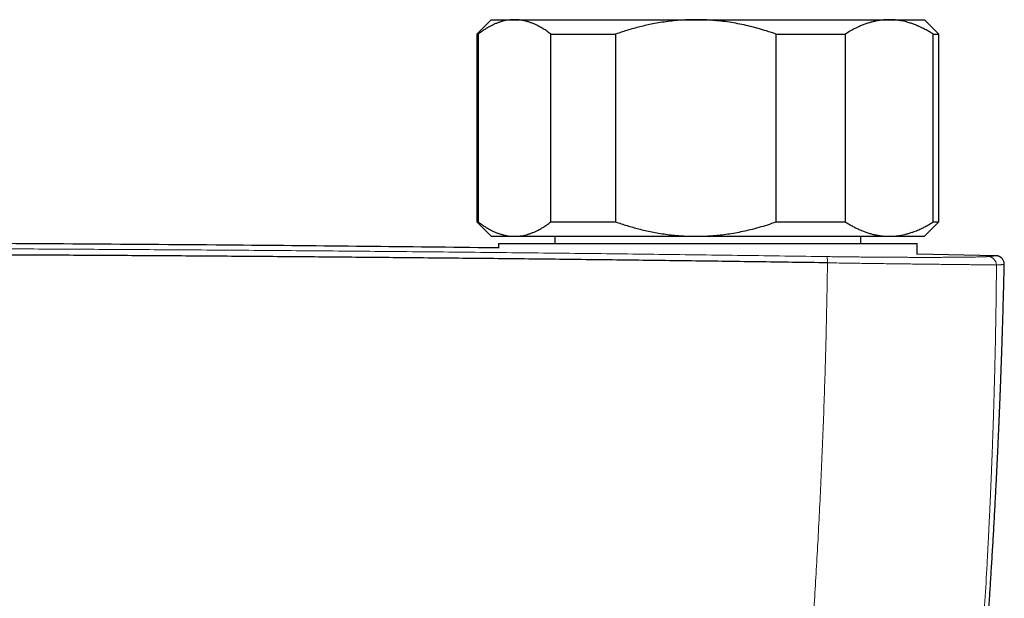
# Model space of a CAD drawing. Header units: millimetres. Extents: x 8 to 1267, y 12 to 1009.
# Tile 10 of 72: x 613 to 681, y 496 to 536. Entities that reach past the tile are written whole.
import ezdxf

# ---------------------------------------------------------------- set-up
doc = ezdxf.new("R2010")
doc.units = ezdxf.units.MM

msp = doc.modelspace()

# ---------------------------------------------------------------- linework, layer by layer
at = {"color": 7, "linetype": 'Continuous', "lineweight": 30}
for p, q in [((645.267, 535.763), (644.267, 534.763)), ((645.267, 535.763), (646.883, 535.763)), ((646.883, 535.763), (659.441, 535.763)), ((659.441, 535.763), (672.824, 535.763)), ((672.824, 535.763), (675.267, 535.763)), ((676.267, 534.763), (675.267, 535.763)), ((644.267, 534.763), (644.267, 521.763)), ((644.267, 534.763), (644.369, 534.763)), ((644.369, 534.763), (644.369, 521.763)), ((649.397, 534.763), (653.881, 534.763)), ((649.397, 521.763), (649.397, 534.763)), ((653.881, 534.763), (653.881, 521.763)), ((665, 521.763), (665, 534.763)), ((665, 534.763), (669.779, 534.763)), ((669.779, 534.763), (669.779, 521.763)), ((675.87, 521.763), (675.87, 534.763)), ((675.87, 534.763), (676.267, 534.763)), ((676.267, 521.763), (676.267, 534.763)), ((644.267, 521.763), (645.267, 520.763)), ((644.267, 521.763), (644.369, 521.763)), ((649.397, 521.763), (653.881, 521.763)), ((665, 521.763), (669.779, 521.763)), ((675.267, 520.763), (676.267, 521.763)), ((675.87, 521.763), (676.267, 521.763)), ((645.267, 520.763), (646.883, 520.763)), ((645.767, 520.263), (645.767, 519.948)), ((645.767, 520.263), (645.767, 519.948)), ((645.767, 520.263), (674.767, 520.263)), ((646.883, 520.763), (659.441, 520.763)), ((649.667, 520.763), (649.667, 520.263)), ((659.441, 520.763), (672.824, 520.763)), ((670.867, 520.263), (670.867, 520.763)), ((672.824, 520.763), (675.267, 520.763)), ((674.767, 519.512), (674.767, 520.263)), ((674.767, 519.512), (674.767, 520.263)), ((680.188, 519.423), (674.767, 519.522)), ((680.188, 519.424), (680.191, 519.424)), ((680.791, 518.809), (680.791, 518.809))]:
    msp.add_line(p, q, dxfattribs=at)
at = {"color": 252, "linetype": 'Continuous', "lineweight": 0}
for centre, radius, start, end in [((667.471, 519.023), 1.085, 354.92601, 18.01908), ((679.651, 518.764), 0.599, 1.0493, 88.69972)]:
    msp.add_arc(centre, radius, start, end, dxfattribs=at)
at = {"color": 7, "linetype": 'Continuous', "lineweight": 30}
for points, knots in [([(646.883, 535.763), (646.854, 535.763), (646.757, 535.762), (646.593, 535.751), (646.39, 535.725), (646.187, 535.686), (645.985, 535.634), (645.782, 535.568), (645.579, 535.49), (645.376, 535.398), (645.173, 535.294), (644.97, 535.178), (644.768, 535.051), (644.568, 534.913), (644.435, 534.813), (644.369, 534.763)], [0, 0, 0, 0, 0.0340833, 0.1131545, 0.1922436, 0.2713156, 0.3509971, 0.4306954, 0.5103787, 0.5917439, 0.6731244, 0.7544921, 0.8363232, 0.9181665, 1, 1, 1, 1]), ([(649.397, 534.763), (649.308, 534.829), (649.131, 534.962), (648.862, 535.139), (648.613, 535.284), (648.384, 535.401), (648.177, 535.494), (647.97, 535.573), (647.759, 535.64), (647.543, 535.694), (647.324, 535.733), (647.103, 535.758), (646.956, 535.761), (646.883, 535.763)], [0, 0, 0, 0, 0.109372, 0.218767, 0.328131, 0.410671, 0.49321, 0.574832, 0.656453, 0.742319, 0.828229, 0.914137, 1, 1, 1, 1]), ([(659.441, 535.763), (659.376, 535.763), (659.133, 535.762), (658.71, 535.748), (658.173, 535.712), (657.638, 535.657), (657.106, 535.585), (656.602, 535.498), (656.126, 535.402), (655.679, 535.299), (655.23, 535.183), (654.78, 535.055), (654.328, 534.915), (654.03, 534.814), (653.881, 534.763)], [0, 0, 0, 0, 0.034084, 0.128739, 0.223478, 0.318251, 0.413003, 0.507668, 0.588539, 0.669425, 0.750299, 0.833527, 0.916769, 1, 1, 1, 1]), ([(665, 534.763), (664.889, 534.801), (664.668, 534.877), (664.259, 535.007), (663.772, 535.151), (663.204, 535.3), (662.629, 535.43), (662.049, 535.541), (661.464, 535.63), (660.893, 535.696), (660.339, 535.739), (659.86, 535.76), (659.561, 535.762), (659.441, 535.763)], [0, 0, 0, 0, 0.061792, 0.123584, 0.226989, 0.330418, 0.433817, 0.538163, 0.642542, 0.746882, 0.841685, 0.936486, 1, 1, 1, 1]), ([(672.824, 535.763), (672.792, 535.763), (672.677, 535.762), (672.48, 535.752), (672.234, 535.726), (671.988, 535.687), (671.743, 535.635), (671.499, 535.57), (671.256, 535.493), (671.014, 535.404), (670.741, 535.29), (670.438, 535.145), (670.107, 534.966), (669.888, 534.83), (669.779, 534.763)], [0, 0, 0, 0, 0.031425, 0.110774, 0.190158, 0.269544, 0.348895, 0.428219, 0.507572, 0.586929, 0.666257, 0.777491, 0.888758, 1, 1, 1, 1]), ([(675.87, 534.763), (675.789, 534.813), (675.628, 534.913), (675.385, 535.051), (675.16, 535.168), (674.954, 535.267), (674.747, 535.358), (674.517, 535.449), (674.266, 535.535), (674.034, 535.602), (673.82, 535.654), (673.602, 535.698), (673.359, 535.733), (673.092, 535.758), (672.914, 535.761), (672.824, 535.763)], [0, 0, 0, 0, 0.0819221, 0.1639537, 0.2459846, 0.3076853, 0.3693858, 0.4519239, 0.5340019, 0.6156225, 0.6788735, 0.7421243, 0.828009, 0.9138934, 1, 1, 1, 1]), ([(644.369, 521.763), (644.435, 521.713), (644.568, 521.612), (644.769, 521.475), (644.972, 521.347), (645.176, 521.23), (645.382, 521.124), (645.591, 521.031), (645.803, 520.95), (646.016, 520.883), (646.231, 520.83), (646.448, 520.791), (646.665, 520.767), (646.81, 520.764), (646.883, 520.763)], [0, 0, 0, 0, 0.0819772, 0.1639643, 0.2459391, 0.32836, 0.4107942, 0.4932125, 0.577312, 0.6614293, 0.7455265, 0.8303443, 0.9151831, 1, 1, 1, 1]), ([(646.883, 520.763), (646.912, 520.763), (647.009, 520.764), (647.174, 520.775), (647.376, 520.8), (647.579, 520.84), (647.781, 520.892), (647.983, 520.957), (648.184, 521.035), (648.383, 521.124), (648.606, 521.238), (648.854, 521.382), (649.127, 521.561), (649.307, 521.695), (649.397, 521.763)], [0, 0, 0, 0, 0.034084, 0.113224, 0.192398, 0.271574, 0.350716, 0.430549, 0.510382, 0.588811, 0.667242, 0.778147, 0.889086, 1, 1, 1, 1]), ([(653.881, 521.763), (654.012, 521.718), (654.274, 521.628), (654.671, 521.504), (655.07, 521.387), (655.491, 521.274), (655.933, 521.167), (656.396, 521.067), (656.871, 520.979), (657.359, 520.904), (657.858, 520.844), (658.359, 520.799), (658.886, 520.769), (659.247, 520.765), (659.441, 520.763)], [0, 0, 0, 0, 0.073206, 0.146413, 0.219746, 0.293079, 0.37655, 0.460036, 0.543505, 0.632063, 0.720667, 0.809267, 0.897821, 1, 1, 1, 1]), ([(659.441, 520.763), (659.505, 520.763), (659.738, 520.764), (660.138, 520.776), (660.642, 520.808), (661.145, 520.857), (661.655, 520.923), (662.172, 521.007), (662.695, 521.11), (663.244, 521.236), (663.816, 521.387), (664.412, 521.563), (664.804, 521.696), (665, 521.763)], [0, 0, 0, 0, 0.034084, 0.122971, 0.211908, 0.300847, 0.389739, 0.483739, 0.577766, 0.671771, 0.781168, 0.890596, 1, 1, 1, 1]), ([(669.779, 521.763), (669.857, 521.714), (670.013, 521.617), (670.249, 521.483), (670.487, 521.358), (670.728, 521.243), (670.972, 521.138), (671.217, 521.046), (671.464, 520.965), (671.713, 520.898), (671.964, 520.843), (672.217, 520.802), (672.472, 520.774), (672.674, 520.764), (672.792, 520.763), (672.824, 520.763)], [0, 0, 0, 0, 0.0794932, 0.1589953, 0.2384863, 0.3188735, 0.3992729, 0.4796576, 0.5605704, 0.6414987, 0.7224094, 0.8044588, 0.886527, 0.9685754, 1, 1, 1, 1]), ([(672.824, 520.763), (672.909, 520.764), (673.078, 520.767), (673.332, 520.789), (673.565, 520.822), (673.777, 520.862), (673.988, 520.911), (674.22, 520.976), (674.493, 521.067), (674.787, 521.183), (675.083, 521.318), (675.358, 521.46), (675.615, 521.604), (675.785, 521.71), (675.87, 521.763)], [0, 0, 0, 0, 0.081643, 0.16348, 0.245317, 0.306969, 0.36862, 0.45121, 0.533021, 0.636903, 0.740788, 0.827146, 0.913506, 1, 1, 1, 1]), ([(645.767, 519.959), (645.671, 519.96), (642.585, 520), (636.511, 520.064), (627.009, 520.155), (616.973, 520.229), (606.403, 520.285), (595.833, 520.318), (585.797, 520.329), (576.294, 520.321), (567.326, 520.296), (558.357, 520.256), (549.389, 520.2), (540.421, 520.127), (532.213, 520.049), (526.995, 519.985), (524.767, 519.958)], [0, 0, 0, 0, 0.002383, 0.0765, 0.150617, 0.23797, 0.325324, 0.412679, 0.500033, 0.574152, 0.648271, 0.72239, 0.796508, 0.870626, 0.944743, 1, 1, 1, 1]), ([(668.552, 518.927), (666.932, 518.95), (663.692, 518.996), (658.829, 519.061), (653.963, 519.121), (649.095, 519.177), (644.225, 519.229), (639.445, 519.276), (634.757, 519.318), (630.16, 519.356), (625.561, 519.39), (620.962, 519.42), (616.361, 519.447), (611.759, 519.47), (607.157, 519.489), (602.553, 519.505), (597.95, 519.517), (593.373, 519.525), (588.823, 519.53), (584.301, 519.531), (579.779, 519.528), (575.229, 519.522), (570.653, 519.513), (566.049, 519.499), (561.446, 519.482), (556.844, 519.461), (552.27, 519.437), (547.724, 519.409), (543.207, 519.378), (538.691, 519.344), (534.146, 519.305), (529.571, 519.263), (524.968, 519.217), (520.366, 519.167), (515.767, 519.113), (511.169, 519.056), (506.574, 518.995), (503.512, 518.951), (501.982, 518.929)], [0, 0, 0, 0, 0.0292677, 0.0585355, 0.0878036, 0.1170719, 0.1463404, 0.1756091, 0.2032055, 0.230802, 0.2583986, 0.2859954, 0.3135923, 0.3411894, 0.3687865, 0.3963837, 0.423981, 0.4515783, 0.4786829, 0.5057876, 0.5328922, 0.5599969, 0.5875944, 0.6151918, 0.6427893, 0.6703867, 0.697984, 0.7250885, 0.7521929, 0.7792972, 0.8064015, 0.8340588, 0.8617159, 0.889373, 0.9170299, 0.9446868, 0.9723434, 1, 1, 1, 1]), ([(678.426, 479.115), (678.428, 479.131), (678.432, 479.174), (678.438, 479.242), (678.445, 479.316), (678.452, 479.388), (678.459, 479.461), (678.467, 479.539), (678.475, 479.624), (678.483, 479.714), (678.495, 479.84), (678.511, 480.004), (678.531, 480.212), (678.552, 480.44), (678.575, 480.683), (678.598, 480.931), (678.621, 481.174), (678.645, 481.436), (678.67, 481.712), (678.696, 482), (678.721, 482.267), (678.743, 482.513), (678.762, 482.726), (678.779, 482.916), (678.795, 483.095), (678.812, 483.286), (678.83, 483.49), (678.851, 483.727), (678.875, 484), (678.902, 484.313), (678.931, 484.645), (678.961, 484.998), (678.989, 485.325), (679.014, 485.622), (679.036, 485.885), (679.059, 486.157), (679.082, 486.435), (679.105, 486.711), (679.129, 486.995), (679.152, 487.281), (679.175, 487.566), (679.196, 487.832), (679.216, 488.08), (679.234, 488.307), (679.251, 488.514), (679.266, 488.702), (679.279, 488.871), (679.29, 489.019), (679.3, 489.147), (679.309, 489.257), (679.317, 489.356), (679.324, 489.448), (679.33, 489.533), (679.337, 489.614), (679.344, 489.707), (679.352, 489.818), (679.363, 489.951), (679.374, 490.097), (679.387, 490.267), (679.401, 490.462), (679.418, 490.684), (679.436, 490.924), (679.455, 491.181), (679.475, 491.455), (679.501, 491.798), (679.53, 492.209), (679.565, 492.691), (679.601, 493.193), (679.637, 493.714), (679.674, 494.256), (679.712, 494.818), (679.751, 495.388), (679.789, 495.967), (679.826, 496.553), (679.865, 497.157), (679.904, 497.778), (679.943, 498.418), (679.981, 499.062), (680.02, 499.711), (680.057, 500.363), (680.095, 501.032), (680.132, 501.716), (680.166, 502.343), (680.196, 502.912), (680.222, 503.415), (680.247, 503.912), (680.272, 504.402), (680.295, 504.881), (680.318, 505.347), (680.338, 505.777), (680.356, 506.174), (680.373, 506.538), (680.389, 506.886), (680.403, 507.218), (680.417, 507.534), (680.431, 507.843), (680.444, 508.145), (680.456, 508.438), (680.467, 508.71), (680.478, 508.963), (680.487, 509.196), (680.496, 509.41), (680.503, 509.603), (680.51, 509.777), (680.516, 509.93), (680.522, 510.064), (680.526, 510.178), (680.53, 510.274), (680.533, 510.358), (680.535, 510.421), (680.537, 510.47), (680.539, 510.512), (680.541, 510.567), (680.544, 510.638), (680.547, 510.725), (680.551, 510.828), (680.555, 510.946), (680.56, 511.088), (680.567, 511.255), (680.574, 511.449), (680.581, 511.663), (680.59, 511.898), (680.599, 512.154), (680.608, 512.431), (680.618, 512.715), (680.628, 513.005), (680.638, 513.299), (680.648, 513.609), (680.658, 513.935), (680.669, 514.275), (680.68, 514.629), (680.691, 514.996), (680.702, 515.378), (680.713, 515.779), (680.725, 516.199), (680.737, 516.637), (680.749, 517.091), (680.761, 517.562), (680.773, 518.048), (680.783, 518.466), (680.789, 518.721), (680.791, 518.809)], [0, 0, 0, 0, 0.001211, 0.003149, 0.005075, 0.006711, 0.008498, 0.010437, 0.012528, 0.014772, 0.017169, 0.021828, 0.026973, 0.032604, 0.03872, 0.045006, 0.051033, 0.056799, 0.064433, 0.071557, 0.07817, 0.084273, 0.089866, 0.094034, 0.09847, 0.103215, 0.108267, 0.113628, 0.120896, 0.128664, 0.136929, 0.145694, 0.154957, 0.161292, 0.16784, 0.174602, 0.181577, 0.188556, 0.195213, 0.20277, 0.209858, 0.216476, 0.222625, 0.228305, 0.233427, 0.238096, 0.242313, 0.246077, 0.249159, 0.251856, 0.25431, 0.256593, 0.258704, 0.260649, 0.26265, 0.26567, 0.269003, 0.272648, 0.276605, 0.281723, 0.287284, 0.293287, 0.299732, 0.306621, 0.313897, 0.32547, 0.337553, 0.350145, 0.363247, 0.376859, 0.390982, 0.405614, 0.41991, 0.434662, 0.44987, 0.465535, 0.481657, 0.498236, 0.514287, 0.530744, 0.547609, 0.564882, 0.582562, 0.595181, 0.608, 0.620674, 0.632883, 0.645171, 0.656947, 0.66821, 0.677833, 0.687048, 0.695853, 0.704249, 0.712236, 0.719814, 0.727724, 0.735133, 0.74204, 0.748446, 0.75435, 0.759753, 0.764653, 0.769052, 0.772949, 0.776344, 0.779237, 0.781628, 0.783712, 0.78565, 0.786453, 0.787454, 0.788862, 0.790674, 0.792893, 0.795517, 0.798547, 0.801983, 0.806407, 0.811362, 0.816847, 0.822862, 0.829409, 0.836486, 0.844095, 0.851214, 0.858744, 0.866683, 0.875033, 0.883793, 0.892796, 0.902196, 0.911992, 0.922185, 0.932995, 0.944219, 0.955856, 0.967908, 0.980374, 0.993254, 1, 1, 1, 1]), ([(680.792, 518.809), (680.792, 518.835), (680.791, 518.885), (680.779, 518.958), (680.756, 519.034), (680.723, 519.108), (680.68, 519.175), (680.641, 519.223), (680.607, 519.257), (680.582, 519.279), (680.561, 519.296), (680.543, 519.31), (680.522, 519.324), (680.499, 519.339), (680.473, 519.354), (680.442, 519.369), (680.407, 519.383), (680.369, 519.397), (680.328, 519.408), (680.284, 519.416), (680.237, 519.422), (680.207, 519.423), (680.191, 519.424)], [0, 0, 0, 0, 0.037903, 0.074315, 0.108713, 0.155607, 0.196108, 0.229744, 0.25562, 0.273527, 0.283538, 0.300326, 0.324247, 0.355824, 0.395271, 0.450117, 0.51545, 0.591302, 0.677687, 0.774605, 0.882046, 1, 1, 1, 1])]:
    msp.add_open_spline(points, degree=3, knots=knots, dxfattribs=at)
at = {"color": 252, "linetype": 'Continuous', "lineweight": 0}
for points, knots in [([(668.503, 519.359), (666.567, 519.386), (662.695, 519.44), (656.882, 519.515), (651.065, 519.584), (645.245, 519.646), (639.423, 519.704), (633.597, 519.755), (627.77, 519.8), (622.173, 519.838), (616.808, 519.87), (611.676, 519.895), (606.542, 519.916), (601.613, 519.932), (596.888, 519.943), (592.55, 519.95), (589.134, 519.953), (586.968, 519.954), (586.016, 519.954), (585.631, 519.954), (585.489, 519.954), (585.444, 519.954), (585.4, 519.954), (585.356, 519.954), (585.311, 519.954), (585.15, 519.954), (584.86, 519.954), (584.428, 519.954), (583.959, 519.954), (583.452, 519.954), (582.909, 519.954), (582.34, 519.954), (581.747, 519.953), (581.132, 519.953), (580.484, 519.953), (579.802, 519.952), (579.058, 519.951), (578.248, 519.95), (577.371, 519.949), (576.451, 519.948), (575.491, 519.946), (574.489, 519.945), (573.446, 519.943), (572.362, 519.94), (571.256, 519.938), (570.13, 519.935), (568.985, 519.932), (567.803, 519.929), (566.584, 519.925), (565.327, 519.921), (564.059, 519.916), (562.78, 519.912), (561.493, 519.906), (560.173, 519.901), (558.82, 519.895), (557.433, 519.889), (556.014, 519.882), (554.561, 519.874), (553.076, 519.866), (551.558, 519.858), (549.953, 519.848), (548.259, 519.838), (546.548, 519.827), (545.348, 519.819), (544.672, 519.814), (544.459, 519.812), (544.246, 519.811), (544.032, 519.809), (543.818, 519.808), (542.976, 519.802), (541.522, 519.791), (539.472, 519.776), (537.468, 519.76), (535.511, 519.743), (533.612, 519.727), (531.769, 519.71), (529.982, 519.693), (528.24, 519.677), (526.532, 519.66), (524.858, 519.643), (523.218, 519.625), (521.625, 519.608), (520.079, 519.591), (518.579, 519.574), (517.126, 519.557), (515.719, 519.541), (514.359, 519.524), (513.045, 519.508), (511.777, 519.492), (510.556, 519.477), (509.381, 519.462), (508.252, 519.447), (507.198, 519.433), (506.216, 519.419), (505.304, 519.407), (504.431, 519.395), (503.596, 519.383), (502.8, 519.372), (502.283, 519.365), (502.031, 519.361)], [0, 0, 0, 0, 0.034999, 0.069998, 0.104998, 0.139997, 0.174997, 0.209997, 0.244997, 0.279997, 0.310798, 0.341598, 0.372398, 0.403199, 0.430303, 0.457407, 0.481259, 0.491754, 0.496371, 0.498403, 0.498669, 0.498935, 0.499201, 0.499467, 0.499733, 0.5, 0.502366, 0.504956, 0.50777, 0.510807, 0.514068, 0.517552, 0.521042, 0.524731, 0.528619, 0.532705, 0.536991, 0.542008, 0.547273, 0.552785, 0.558545, 0.564553, 0.570808, 0.57731, 0.584061, 0.590705, 0.597573, 0.604664, 0.611979, 0.619518, 0.62728, 0.634803, 0.642526, 0.650446, 0.658566, 0.666885, 0.675402, 0.684118, 0.693032, 0.702146, 0.711458, 0.721931, 0.732644, 0.742271, 0.743546, 0.744823, 0.746104, 0.747388, 0.748675, 0.749966, 0.762554, 0.774865, 0.786899, 0.798655, 0.810135, 0.82114, 0.831878, 0.842348, 0.852551, 0.862687, 0.872544, 0.882124, 0.891424, 0.900447, 0.909191, 0.917657, 0.925845, 0.933754, 0.941385, 0.948738, 0.955812, 0.962608, 0.969126, 0.974857, 0.980353, 0.985615, 0.990644, 0.995439, 1, 1, 1, 1]), ([(666.815, 484.256), (666.875, 484.971), (666.995, 486.403), (667.163, 488.551), (667.323, 490.704), (667.475, 492.861), (667.616, 495.01), (667.747, 497.15), (667.869, 499.281), (667.982, 501.416), (668.087, 503.569), (668.182, 505.74), (668.269, 507.93), (668.346, 510.123), (668.413, 512.32), (668.47, 514.52), (668.518, 516.723), (668.541, 518.192), (668.552, 518.927)], [0, 0, 0, 0, 0.061382, 0.12294, 0.184677, 0.246591, 0.308684, 0.369841, 0.431172, 0.492676, 0.554354, 0.61747, 0.680768, 0.744248, 0.80791, 0.871756, 0.935786, 1, 1, 1, 1]), ([(679.665, 519.363), (679.646, 519.361), (679.609, 519.358), (679.531, 519.354), (679.436, 519.349), (679.325, 519.345), (679.197, 519.341), (679.054, 519.337), (678.896, 519.333), (678.721, 519.329), (678.531, 519.326), (678.323, 519.323), (678.098, 519.32), (677.858, 519.317), (677.603, 519.315), (677.323, 519.312), (677.017, 519.31), (676.697, 519.309), (676.432, 519.308), (676.275, 519.307), (676.217, 519.307), (676.201, 519.307), (676.186, 519.307), (676.17, 519.307), (676.154, 519.307), (676.138, 519.307), (676.112, 519.307), (676.072, 519.307), (676.013, 519.307), (675.94, 519.306), (675.854, 519.306), (675.755, 519.306), (675.641, 519.306), (675.512, 519.306), (675.368, 519.306), (675.207, 519.306), (675.066, 519.306), (674.949, 519.306), (674.862, 519.306), (674.771, 519.306), (674.677, 519.307), (674.581, 519.307), (674.492, 519.307), (674.371, 519.307), (674.217, 519.308), (673.993, 519.309), (673.744, 519.309), (673.472, 519.311), (673.24, 519.312), (673.047, 519.313), (672.926, 519.314), (672.847, 519.314), (672.807, 519.314), (672.768, 519.315), (672.729, 519.315), (672.691, 519.315), (672.52, 519.316), (672.214, 519.318), (671.767, 519.322), (671.313, 519.326), (670.852, 519.33), (670.387, 519.335), (669.921, 519.34), (669.452, 519.346), (668.979, 519.352), (668.662, 519.356), (668.503, 519.359)], [0, 0, 0, 0, 0.028163, 0.056288, 0.084379, 0.11244, 0.140476, 0.167988, 0.195481, 0.222959, 0.250423, 0.278351, 0.306273, 0.334192, 0.362115, 0.390046, 0.420787, 0.451556, 0.478665, 0.490606, 0.491947, 0.493287, 0.494628, 0.49597, 0.497311, 0.498652, 0.499994, 0.503694, 0.508619, 0.514768, 0.521669, 0.529652, 0.538716, 0.54886, 0.560085, 0.572389, 0.585771, 0.592001, 0.59844, 0.605087, 0.611943, 0.619007, 0.625924, 0.63112, 0.645074, 0.658539, 0.678007, 0.696353, 0.713578, 0.724333, 0.734601, 0.737209, 0.739784, 0.742326, 0.744834, 0.747309, 0.749751, 0.777752, 0.805748, 0.833744, 0.861742, 0.889748, 0.917269, 0.944812, 0.972385, 1, 1, 1, 1]), ([(680.25, 518.775), (680.22, 518.776), (680.159, 518.777), (680.017, 518.78), (679.838, 518.783), (679.619, 518.786), (679.361, 518.789), (679.067, 518.793), (678.734, 518.796), (678.366, 518.801), (677.962, 518.805), (677.523, 518.81), (677.049, 518.815), (676.566, 518.821), (676.08, 518.826), (675.597, 518.832), (675.093, 518.838), (674.57, 518.844), (674.029, 518.85), (673.471, 518.857), (672.897, 518.865), (672.309, 518.873), (671.707, 518.881), (671.095, 518.889), (670.471, 518.898), (669.839, 518.907), (669.199, 518.917), (668.768, 518.924), (668.552, 518.927)], [0, 0, 0, 0, 0.041799, 0.083521, 0.12518, 0.166789, 0.208358, 0.2499, 0.291427, 0.332953, 0.374495, 0.416073, 0.457711, 0.499439, 0.535239, 0.571014, 0.606769, 0.642508, 0.678235, 0.713951, 0.74966, 0.785366, 0.821074, 0.856791, 0.892527, 0.928295, 0.964112, 1, 1, 1, 1]), ([(678.406, 481.508), (678.475, 482.29), (678.613, 483.855), (678.805, 486.201), (678.986, 488.547), (679.155, 490.892), (679.318, 493.314), (679.473, 495.814), (679.576, 497.64), (679.633, 498.714), (679.65, 499.038), (679.667, 499.362), (679.683, 499.686), (679.699, 500), (679.714, 500.294), (679.729, 500.605), (679.746, 500.95), (679.765, 501.345), (679.784, 501.758), (679.803, 502.175), (679.822, 502.595), (679.841, 503.017), (679.86, 503.454), (679.878, 503.887), (679.896, 504.314), (679.908, 504.624), (679.917, 504.837), (679.921, 504.954), (679.926, 505.083), (679.931, 505.212), (679.936, 505.34), (679.941, 505.466), (679.949, 505.676), (679.96, 505.966), (679.973, 506.33), (679.986, 506.674), (679.997, 507), (680.008, 507.305), (680.017, 507.59), (680.026, 507.855), (680.034, 508.102), (680.042, 508.332), (680.048, 508.545), (680.055, 508.741), (680.06, 508.917), (680.065, 509.076), (680.069, 509.205), (680.072, 509.308), (680.074, 509.388), (680.076, 509.447), (680.077, 509.495), (680.079, 509.547), (680.081, 509.618), (680.083, 509.7), (680.086, 509.782), (680.093, 510.052), (680.106, 510.505), (680.122, 511.134), (680.137, 511.733), (680.151, 512.304), (680.163, 512.847), (680.174, 513.372), (680.182, 513.764), (680.187, 514.025), (680.189, 514.15), (680.191, 514.263), (680.193, 514.372), (680.195, 514.492), (680.198, 514.631), (680.201, 514.791), (680.204, 514.973), (680.207, 515.17), (680.21, 515.36), (680.213, 515.541), (680.215, 515.712), (680.218, 515.89), (680.221, 516.076), (680.223, 516.27), (680.226, 516.46), (680.229, 516.688), (680.232, 516.949), (680.235, 517.244), (680.239, 517.531), (680.241, 517.808), (680.244, 518.074), (680.246, 518.323), (680.248, 518.555), (680.249, 518.704), (680.25, 518.775)], [0, 0, 0, 0, 0.062658, 0.125333, 0.188024, 0.250733, 0.313459, 0.38248, 0.451525, 0.460206, 0.468888, 0.477571, 0.486254, 0.494937, 0.502857, 0.509899, 0.520005, 0.530601, 0.541688, 0.553266, 0.564192, 0.575522, 0.587257, 0.599394, 0.61041, 0.621738, 0.624324, 0.627647, 0.631179, 0.634661, 0.638094, 0.641477, 0.64481, 0.655083, 0.664852, 0.674117, 0.682877, 0.691133, 0.69875, 0.705881, 0.712526, 0.718684, 0.724453, 0.729719, 0.73448, 0.738736, 0.742488, 0.744918, 0.747077, 0.748965, 0.749633, 0.750965, 0.75318, 0.755387, 0.757585, 0.759776, 0.777248, 0.794175, 0.810558, 0.825688, 0.84032, 0.854457, 0.868097, 0.872003, 0.875556, 0.878217, 0.881162, 0.884393, 0.887908, 0.892417, 0.897321, 0.902621, 0.908316, 0.912707, 0.917307, 0.922117, 0.927136, 0.932364, 0.937761, 0.942499, 0.950873, 0.958841, 0.966403, 0.974055, 0.981241, 0.98796, 0.994213, 1, 1, 1, 1]), ([(680.191, 519.424), (680.196, 519.424), (680.207, 519.423), (680.201, 519.421), (680.179, 519.417), (680.139, 519.411), (680.08, 519.404), (680.004, 519.396), (679.909, 519.387), (679.798, 519.376), (679.709, 519.367), (679.665, 519.363)], [0, 0, 0, 0, 0.109199, 0.218398, 0.329844, 0.441328, 0.55287, 0.664489, 0.776204, 0.888035, 1, 1, 1, 1]), ([(680.791, 518.809), (680.79, 518.809), (680.79, 518.809), (680.767, 518.809), (680.727, 518.806), (680.668, 518.803), (680.591, 518.798), (680.496, 518.792), (680.384, 518.784), (680.295, 518.778), (680.25, 518.775)], [0, 0, 0, 0, 0.096128, 0.22501, 0.353935, 0.482926, 0.612007, 0.741198, 0.870521, 1, 1, 1, 1])]:
    msp.add_open_spline(points, degree=3, knots=knots, dxfattribs=at)

doc.saveas('drawing.dxf')
